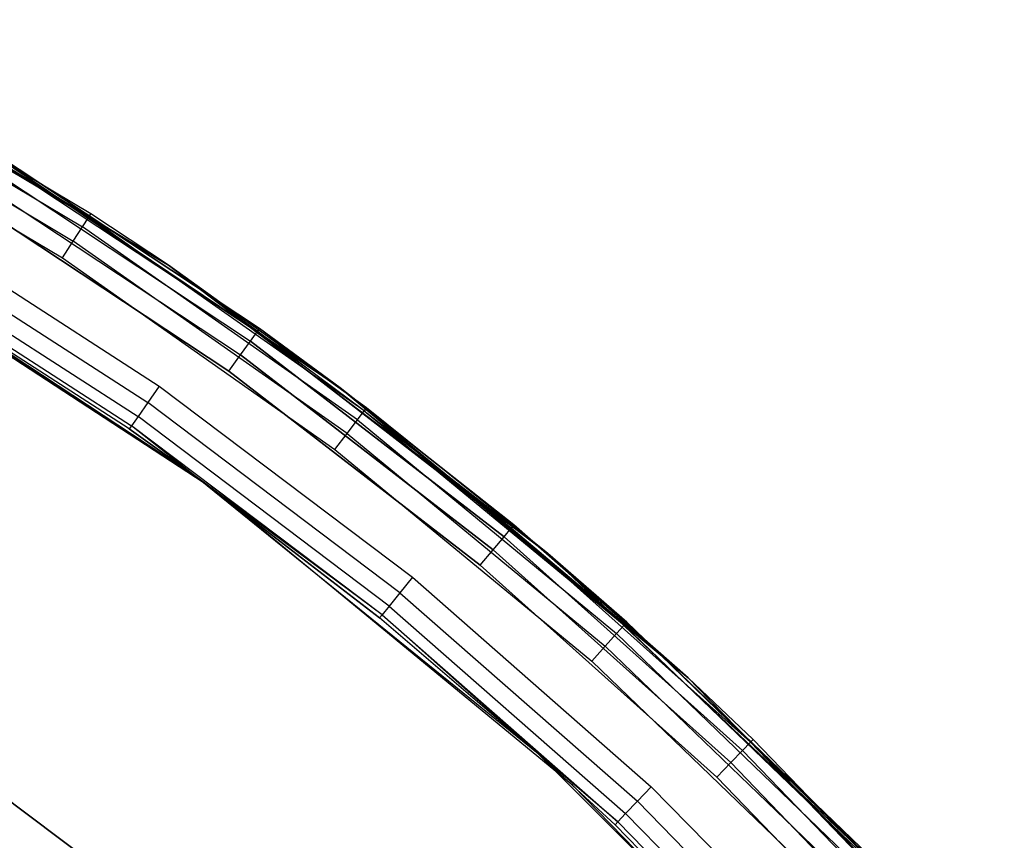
# Model space of a CAD drawing. Extents: x -4.43 to 3.97, y -4.36 to 4.03.
# Tile 32 of 32: x 1.98 to 2.92, y 2.76 to 3.54. Entities that reach past the tile are written whole.
import ezdxf

# ---------------------------------------------------------------- set-up
doc = ezdxf.new("R2010")
doc.units = 0
doc.header["$LTSCALE"] = 2.54
doc.layers.get('0').update_dxf_attribs({"color": 13, "linetype": 'CONTINUOUS'})

# ---------------------------------------------------------------- blocks, each defined once
blk = doc.blocks.new('Z_O_ENIE_CRES_STL_1')
at = {"color": 0}
for p, q in [((7.23964, 3.71075), (7.62931, 3.47629)), ((7.23964, 3.71075), (7.62931, 3.47629)), ((7.27693, 3.68641, -5.76913), (7.55324, 3.52214, -5.76913)), ((7.27693, 3.68641, -5.76913), (7.55324, 3.52214, -5.76913)), ((7.62931, 3.47629), (7.27875, 3.68975, -5.75)), ((7.62931, 3.47629), (7.27875, 3.68975, -5.75)), ((7.55531, 3.52533, -5.75), (7.27875, 3.68975, -5.75)), ((7.55531, 3.52533, -5.75), (7.27875, 3.68975, -5.75)), ((7.27175, 3.67689, -5.78536), (7.54734, 3.51304, -5.78536)), ((7.27175, 3.67689, -5.78536), (7.54734, 3.51304, -5.78536)), ((7.264, 3.66264, -5.79619), (7.53853, 3.49943, -5.79619)), ((7.264, 3.66264, -5.79619), (7.53853, 3.49943, -5.79619)), ((7.25486, 3.64583, -5.8), (7.52813, 3.48337, -5.8)), ((7.25486, 3.64583, -5.8), (7.52813, 3.48337, -5.8)), ((7.43445, 3.60072, -5.8), (7.79322, 3.35933, -5.8)), ((7.79322, 3.35933, -6.5), (7.43445, 3.60072, -6.5)), ((7.43445, 3.60072, -5.8), (7.79322, 3.35933, -5.8)), ((7.79322, 3.35933, -6.5), (7.43445, 3.60072, -6.5)), ((7.45829, 3.58184, -6.53087), (7.71391, 3.41272, -6.53087)), ((7.45829, 3.58184, -6.53087), (7.71391, 3.41272, -6.53087)), ((7.45829, 3.58184, -7.96913), (7.71391, 3.41272, -7.96913)), ((7.45829, 3.58184, -7.96913), (7.71391, 3.41272, -7.96913)), ((7.46027, 3.58509, -6.55), (7.71613, 3.41582, -6.55)), ((7.71613, 3.41582, -7.95), (7.46027, 3.58509, -7.95)), ((7.46027, 3.58509, -6.55), (7.71613, 3.41582, -6.55)), ((7.71613, 3.41582, -7.95), (7.46027, 3.58509, -7.95)), ((7.45264, 3.57259, -6.51464), (7.70761, 3.40391, -6.51464)), ((7.45264, 3.57259, -6.51464), (7.70761, 3.40391, -6.51464)), ((7.45264, 3.57259, -7.98536), (7.70761, 3.40391, -7.98536)), ((7.45264, 3.57259, -7.98536), (7.70761, 3.40391, -7.98536)), ((7.44419, 3.55874, -6.50381), (7.69817, 3.39071, -6.50381)), ((7.44419, 3.55874, -6.50381), (7.69817, 3.39071, -6.50381)), ((7.44419, 3.55874, -7.99619), (7.69817, 3.39071, -7.99619)), ((7.44419, 3.55874, -7.99619), (7.69817, 3.39071, -7.99619)), ((7.68704, 3.37515, -6.5), (7.43422, 3.54241, -6.5)), ((7.43422, 3.54241, -8), (7.68704, 3.37515, -8)), ((7.68704, 3.37515, -6.5), (7.43422, 3.54241, -6.5)), ((7.43422, 3.54241, -8), (7.68704, 3.37515, -8)), ((7.36591, 3.52518, -6.5), (7.62054, 3.36094, -6.5)), ((7.36591, 3.52518, -6.5), (7.62054, 3.36094, -6.5)), ((7.55324, 3.52214, -5.76913), (7.55531, 3.52533, -5.75)), ((7.55324, 3.52214, -5.76913), (7.55531, 3.52533, -5.75)), ((7.62931, 3.47629), (7.55531, 3.52533, -5.75)), ((7.62931, 3.47629, -5.75), (7.55531, 3.52533, -5.75)), ((7.62931, 3.47629), (7.55531, 3.52533, -5.75)), ((7.62931, 3.47629, -5.75), (7.55531, 3.52533, -5.75)), ((7.54734, 3.51304, -5.78536), (7.55324, 3.52214, -5.76913)), ((7.54734, 3.51304, -5.78536), (7.55324, 3.52214, -5.76913)), ((7.62931, 3.47629, -5.75), (7.55324, 3.52214, -5.76913)), ((7.62931, 3.47629, -5.75), (7.55324, 3.52214, -5.76913)), ((7.81616, 3.3372, -5.76913), (7.55324, 3.52214, -5.76913)), ((7.81616, 3.3372, -5.76913), (7.55324, 3.52214, -5.76913)), ((7.67087, 3.26335, -5.8), (7.29732, 3.5074, -5.8)), ((7.67087, 3.26335, -0.15), (7.29732, 3.5074, -0.15)), ((7.67087, 3.26335, -5.8), (7.29732, 3.5074, -5.8)), ((7.67087, 3.26335, -0.15), (7.29732, 3.5074, -0.15)), ((7.65285, 3.27652, -8), (7.29732, 3.5074, -8)), ((7.65285, 3.27652, -8), (7.29732, 3.5074, -8)), ((7.35614, 3.50873, -6.50381), (7.60958, 3.34525, -6.50381)), ((7.35614, 3.50873, -6.50381), (7.60958, 3.34525, -6.50381)), ((7.53853, 3.49943, -5.79619), (7.54734, 3.51304, -5.78536)), ((7.53853, 3.49943, -5.79619), (7.54734, 3.51304, -5.78536)), ((7.80959, 3.32858, -5.78536), (7.54734, 3.51304, -5.78536)), ((7.80959, 3.32858, -5.78536), (7.54734, 3.51304, -5.78536)), ((7.52813, 3.48337, -5.8), (7.53853, 3.49943, -5.79619)), ((7.52813, 3.48337, -5.8), (7.53853, 3.49943, -5.79619)), ((7.79976, 3.31568, -5.79619), (7.53853, 3.49943, -5.79619)), ((7.79976, 3.31568, -5.79619), (7.53853, 3.49943, -5.79619)), ((7.34786, 3.49478, -6.51464), (7.60029, 3.33195, -6.51464)), ((7.34786, 3.49478, -6.51464), (7.60029, 3.33195, -6.51464)), ((7.5919, 3.31995, -6.55), (7.34038, 3.48219, -6.55)), ((7.34038, 3.48219, -6.55), (7.65285, 3.27652, -8)), ((7.34038, 3.48219, -6.55), (7.65285, 3.27652, -8)), ((7.5919, 3.31995, -6.55), (7.34038, 3.48219, -6.55)), ((7.34232, 3.48546, -6.53087), (7.59408, 3.32307, -6.53087)), ((7.34232, 3.48546, -6.53087), (7.59408, 3.32307, -6.53087)), ((7.52813, 3.48337, -5.8), (7.78816, 3.30047, -5.8)), ((7.52813, 3.48337, -5.8), (7.78816, 3.30047, -5.8)), ((7.81847, 3.34023, -5.75), (7.62931, 3.47629)), ((7.62931, 3.47629), (7.99134, 3.20108)), ((7.81847, 3.34023, -5.75), (7.62931, 3.47629)), ((7.81847, 3.34023, -5.75), (7.62931, 3.47629, -5.75)), ((7.62931, 3.47629, -5.75), (7.62931, 3.47629)), ((7.62931, 3.47629, -5.75), (7.62931, 3.47629)), ((7.62931, 3.47629), (7.99134, 3.20108)), ((7.81847, 3.34023, -5.75), (7.62931, 3.47629, -5.75)), ((7.81616, 3.3372, -5.76913), (7.62931, 3.47629, -5.75)), ((7.81616, 3.3372, -5.76913), (7.62931, 3.47629, -5.75)), ((7.70761, 3.40391, -6.51464), (7.71391, 3.41272, -6.53087)), ((7.70761, 3.40391, -6.51464), (7.71391, 3.41272, -6.53087)), ((7.70761, 3.40391, -7.98536), (7.71391, 3.41272, -7.96913)), ((7.70761, 3.40391, -7.98536), (7.71391, 3.41272, -7.96913)), ((7.71613, 3.41582, -6.55), (7.71391, 3.41272, -6.53087)), ((7.71613, 3.41582, -6.55), (7.71391, 3.41272, -6.53087)), ((7.71391, 3.41272, -7.96913), (7.71613, 3.41582, -7.95)), ((7.71391, 3.41272, -7.96913), (7.71613, 3.41582, -7.95)), ((7.79322, 3.35933, -6.55), (7.71391, 3.41272, -6.53087)), ((7.71391, 3.41272, -6.53087), (7.95651, 3.22539, -6.53087)), ((7.79322, 3.35933, -6.55), (7.71391, 3.41272, -6.53087)), ((7.71391, 3.41272, -6.53087), (7.95651, 3.22539, -6.53087)), ((7.79322, 3.35933, -7.95), (7.71391, 3.41272, -7.96913)), ((7.79322, 3.35933, -7.95), (7.71391, 3.41272, -7.96913)), ((7.95651, 3.22539, -7.96913), (7.71391, 3.41272, -7.96913)), ((7.95651, 3.22539, -7.96913), (7.71391, 3.41272, -7.96913)), ((7.71613, 3.41582, -6.55), (7.71613, 3.41582, -7.95)), ((7.71613, 3.41582, -6.55), (7.71613, 3.41582, -7.95)), ((7.71613, 3.41582, -6.55), (7.79322, 3.35933, -6.55)), ((7.79322, 3.35933, -7.95), (7.71613, 3.41582, -7.95)), ((7.71613, 3.41582, -6.55), (7.79322, 3.35933, -6.55)), ((7.79322, 3.35933, -7.95), (7.71613, 3.41582, -7.95)), ((7.69817, 3.39071, -6.50381), (7.70761, 3.40391, -6.51464)), ((7.69817, 3.39071, -6.50381), (7.70761, 3.40391, -6.51464)), ((7.69817, 3.39071, -7.99619), (7.70761, 3.40391, -7.98536)), ((7.69817, 3.39071, -7.99619), (7.70761, 3.40391, -7.98536)), ((7.70761, 3.40391, -6.51464), (7.94958, 3.21706, -6.51464)), ((7.70761, 3.40391, -6.51464), (7.94958, 3.21706, -6.51464)), ((7.94958, 3.21706, -7.98536), (7.70761, 3.40391, -7.98536)), ((7.94958, 3.21706, -7.98536), (7.70761, 3.40391, -7.98536)), ((7.68704, 3.37515, -6.5), (7.69817, 3.39071, -6.50381)), ((7.68704, 3.37515, -6.5), (7.69817, 3.39071, -6.50381)), ((7.68704, 3.37515, -8), (7.69817, 3.39071, -7.99619)), ((7.68704, 3.37515, -8), (7.69817, 3.39071, -7.99619)), ((7.69817, 3.39071, -6.50381), (7.9392, 3.20459, -6.50381)), ((7.69817, 3.39071, -6.50381), (7.9392, 3.20459, -6.50381)), ((7.9392, 3.20459, -7.99619), (7.69817, 3.39071, -7.99619)), ((7.9392, 3.20459, -7.99619), (7.69817, 3.39071, -7.99619)), ((7.92696, 3.18989, -6.5), (7.68704, 3.37515, -6.5)), ((7.68704, 3.37515, -8), (7.92696, 3.18989, -8)), ((7.92696, 3.18989, -6.5), (7.68704, 3.37515, -6.5)), ((7.68704, 3.37515, -8), (7.92696, 3.18989, -8)), ((7.62054, 3.36094, -6.5), (7.60958, 3.34525, -6.50381)), ((7.62054, 3.36094, -6.5), (7.60958, 3.34525, -6.50381)), ((7.62054, 3.36094, -6.5), (7.86234, 3.17834, -6.5)), ((7.62054, 3.36094, -6.5), (7.86234, 3.17834, -6.5)), ((7.79322, 3.35933, -5.8), (7.79322, 3.35933, -6.5)), ((7.79322, 3.35933, -5.8), (8.12527, 3.08232, -5.8)), ((8.12527, 3.08232, -6.5), (7.79322, 3.35933, -6.5)), ((7.79322, 3.35933, -5.8), (7.79322, 3.35933, -6.5)), ((7.79322, 3.35933, -5.8), (8.12527, 3.08232, -5.8)), ((8.12527, 3.08232, -6.5), (7.79322, 3.35933, -6.5)), ((7.79322, 3.35933, -6.55), (7.79322, 3.35933, -7.95)), ((7.79322, 3.35933, -6.55), (7.79322, 3.35933, -7.95)), ((7.79322, 3.35933, -6.55), (7.95895, 3.22832, -6.55)), ((7.95895, 3.22832, -7.95), (7.79322, 3.35933, -7.95)), ((7.95651, 3.22539, -6.53087), (7.79322, 3.35933, -6.55)), ((7.79322, 3.35933, -6.55), (7.95895, 3.22832, -6.55)), ((7.95651, 3.22539, -6.53087), (7.79322, 3.35933, -6.55)), ((7.95895, 3.22832, -7.95), (7.79322, 3.35933, -7.95)), ((7.95651, 3.22539, -7.96913), (7.79322, 3.35933, -7.95)), ((7.95651, 3.22539, -7.96913), (7.79322, 3.35933, -7.95)), ((7.60958, 3.34525, -6.50381), (7.60029, 3.33195, -6.51464)), ((7.60958, 3.34525, -6.50381), (7.60029, 3.33195, -6.51464)), ((7.85025, 3.1635, -6.50381), (7.60958, 3.34525, -6.50381)), ((7.85025, 3.1635, -6.50381), (7.60958, 3.34525, -6.50381)), ((7.80959, 3.32858, -5.78536), (7.81616, 3.3372, -5.76913)), ((7.80959, 3.32858, -5.78536), (7.81616, 3.3372, -5.76913)), ((7.81847, 3.34023, -5.75), (7.81616, 3.3372, -5.76913)), ((7.81847, 3.34023, -5.75), (7.81616, 3.3372, -5.76913)), ((7.81616, 3.3372, -5.76913), (8.06416, 3.13268, -5.76913)), ((7.81616, 3.3372, -5.76913), (8.06416, 3.13268, -5.76913)), ((7.81616, 3.3372, -5.76913), (7.99134, 3.20108, -5.75)), ((7.81616, 3.3372, -5.76913), (7.99134, 3.20108, -5.75)), ((7.99134, 3.20108), (7.81847, 3.34023, -5.75)), ((7.99134, 3.20108, -5.75), (7.81847, 3.34023, -5.75)), ((7.99134, 3.20108), (7.81847, 3.34023, -5.75)), ((7.99134, 3.20108, -5.75), (7.81847, 3.34023, -5.75)), ((7.60029, 3.33195, -6.51464), (7.59408, 3.32307, -6.53087)), ((7.60029, 3.33195, -6.51464), (7.59408, 3.32307, -6.53087)), ((7.84, 3.15093, -6.51464), (7.60029, 3.33195, -6.51464)), ((7.84, 3.15093, -6.51464), (7.60029, 3.33195, -6.51464)), ((7.79976, 3.31568, -5.79619), (7.80959, 3.32858, -5.78536)), ((7.79976, 3.31568, -5.79619), (7.80959, 3.32858, -5.78536)), ((7.80959, 3.32858, -5.78536), (8.05695, 3.12459, -5.78536)), ((7.80959, 3.32858, -5.78536), (8.05695, 3.12459, -5.78536)), ((7.59408, 3.32307, -6.53087), (7.5919, 3.31995, -6.55)), ((7.59408, 3.32307, -6.53087), (7.5919, 3.31995, -6.55)), ((7.65285, 3.27652, -6.55), (7.5919, 3.31995, -6.55)), ((7.5919, 3.31995, -6.55), (7.65285, 3.27652, -8)), ((7.5919, 3.31995, -6.55), (7.65285, 3.27652, -8)), ((7.65285, 3.27652, -6.55), (7.5919, 3.31995, -6.55)), ((7.65285, 3.27652, -6.55), (7.59408, 3.32307, -6.53087)), ((7.65285, 3.27652, -6.55), (7.59408, 3.32307, -6.53087)), ((7.83316, 3.14253, -6.53087), (7.59408, 3.32307, -6.53087)), ((7.83316, 3.14253, -6.53087), (7.59408, 3.32307, -6.53087)), ((7.78816, 3.30047, -5.8), (7.79976, 3.31568, -5.79619)), ((7.78816, 3.30047, -5.8), (7.79976, 3.31568, -5.79619)), ((7.79976, 3.31568, -5.79619), (8.04615, 3.11248, -5.79619)), ((7.79976, 3.31568, -5.79619), (8.04615, 3.11248, -5.79619)), ((7.78816, 3.30047, -5.8), (8.03342, 3.0982, -5.8)), ((7.78816, 3.30047, -5.8), (8.03342, 3.0982, -5.8)), ((7.9823, 3.00974, -8), (7.65285, 3.27652, -8)), ((7.65285, 3.27652, -8), (7.65285, 3.27652, -6.55)), ((7.65285, 3.27652, -8), (7.65285, 3.27652, -6.55)), ((7.65285, 3.27652, -8), (7.83075, 3.13958, -6.55)), ((7.83075, 3.13958, -6.55), (7.65285, 3.27652, -6.55)), ((7.65285, 3.27652, -8), (7.83075, 3.13958, -6.55)), ((7.9823, 3.00974, -8), (7.65285, 3.27652, -8)), ((7.83075, 3.13958, -6.55), (7.65285, 3.27652, -6.55)), ((7.83316, 3.14253, -6.53087), (7.65285, 3.27652, -6.55)), ((7.83316, 3.14253, -6.53087), (7.65285, 3.27652, -6.55)), ((8.01531, 2.97968, -5.8), (7.67087, 3.26335, -5.8)), ((8.01531, 2.97968, -0.15), (7.67087, 3.26335, -0.15)), ((7.67087, 3.26335, -0.15), (7.67087, 3.26335, -5.8)), ((8.01531, 2.97968, -5.8), (7.67087, 3.26335, -5.8)), ((7.67087, 3.26335, -0.15), (7.67087, 3.26335, -5.8)), ((8.01531, 2.97968, -0.15), (7.67087, 3.26335, -0.15)), ((7.94958, 3.21706, -6.51464), (7.95651, 3.22539, -6.53087)), ((7.94958, 3.21706, -6.51464), (7.95651, 3.22539, -6.53087)), ((7.94958, 3.21706, -7.98536), (7.95651, 3.22539, -7.96913)), ((7.94958, 3.21706, -7.98536), (7.95651, 3.22539, -7.96913)), ((7.95895, 3.22832, -6.55), (7.95651, 3.22539, -6.53087)), ((7.95895, 3.22832, -6.55), (7.95651, 3.22539, -6.53087)), ((7.95895, 3.22832, -7.95), (7.95651, 3.22539, -7.96913)), ((7.95895, 3.22832, -7.95), (7.95651, 3.22539, -7.96913)), ((8.12527, 3.08232, -6.55), (7.95651, 3.22539, -6.53087)), ((7.95651, 3.22539, -6.53087), (8.18479, 3.02085, -6.53087)), ((8.12527, 3.08232, -6.55), (7.95651, 3.22539, -6.53087)), ((7.95651, 3.22539, -6.53087), (8.18479, 3.02085, -6.53087)), ((7.95651, 3.22539, -7.96913), (8.18479, 3.02085, -7.96913)), ((7.95651, 3.22539, -7.96913), (8.18479, 3.02085, -7.96913)), ((7.95651, 3.22539, -7.96913), (8.12527, 3.08232, -7.95)), ((7.95651, 3.22539, -7.96913), (8.12527, 3.08232, -7.95)), ((7.95895, 3.22832, -6.55), (7.95895, 3.22832, -7.95)), ((7.95895, 3.22832, -6.55), (7.95895, 3.22832, -7.95)), ((7.95895, 3.22832, -6.55), (8.12527, 3.08232, -6.55)), ((8.12527, 3.08232, -7.95), (7.95895, 3.22832, -7.95)), ((7.95895, 3.22832, -6.55), (8.12527, 3.08232, -6.55)), ((8.12527, 3.08232, -7.95), (7.95895, 3.22832, -7.95)), ((7.9392, 3.20459, -6.50381), (7.94958, 3.21706, -6.51464)), ((7.9392, 3.20459, -6.50381), (7.94958, 3.21706, -6.51464)), ((7.9392, 3.20459, -7.99619), (7.94958, 3.21706, -7.98536)), ((7.9392, 3.20459, -7.99619), (7.94958, 3.21706, -7.98536)), ((7.94958, 3.21706, -6.51464), (8.17727, 3.01305, -6.51464)), ((7.94958, 3.21706, -6.51464), (8.17727, 3.01305, -6.51464)), ((7.94958, 3.21706, -7.98536), (8.17727, 3.01305, -7.98536)), ((7.94958, 3.21706, -7.98536), (8.17727, 3.01305, -7.98536)), ((7.92696, 3.18989, -6.5), (7.9392, 3.20459, -6.50381)), ((7.92696, 3.18989, -6.5), (7.9392, 3.20459, -6.50381)), ((7.92696, 3.18989, -8), (7.9392, 3.20459, -7.99619)), ((7.92696, 3.18989, -8), (7.9392, 3.20459, -7.99619)), ((7.9392, 3.20459, -6.50381), (8.16601, 3.00137, -6.50381)), ((7.9392, 3.20459, -6.50381), (8.16601, 3.00137, -6.50381)), ((7.9392, 3.20459, -7.99619), (8.16601, 3.00137, -7.99619)), ((7.9392, 3.20459, -7.99619), (8.16601, 3.00137, -7.99619)), ((8.06669, 3.13552, -5.75), (7.99134, 3.20108)), ((7.99134, 3.20108), (8.3215, 2.88834)), ((8.06669, 3.13552, -5.75), (7.99134, 3.20108)), ((8.06669, 3.13552, -5.75), (7.99134, 3.20108, -5.75)), ((7.99134, 3.20108, -5.75), (7.99134, 3.20108)), ((7.99134, 3.20108, -5.75), (7.99134, 3.20108)), ((7.99134, 3.20108), (8.3215, 2.88834)), ((8.06669, 3.13552, -5.75), (7.99134, 3.20108, -5.75)), ((8.06416, 3.13268, -5.76913), (7.99134, 3.20108, -5.75)), ((8.06416, 3.13268, -5.76913), (7.99134, 3.20108, -5.75)), ((8.15273, 2.9876, -6.5), (7.92696, 3.18989, -6.5)), ((7.92696, 3.18989, -8), (8.15273, 2.9876, -8)), ((8.15273, 2.9876, -6.5), (7.92696, 3.18989, -6.5)), ((7.92696, 3.18989, -8), (8.15273, 2.9876, -8)), ((7.86234, 3.17834, -6.5), (7.85025, 3.1635, -6.50381)), ((7.86234, 3.17834, -6.5), (7.85025, 3.1635, -6.50381)), ((7.86234, 3.17834, -6.5), (8.08999, 2.97838, -6.5)), ((7.86234, 3.17834, -6.5), (8.08999, 2.97838, -6.5)), ((7.85025, 3.1635, -6.50381), (7.84, 3.15093, -6.51464)), ((7.85025, 3.1635, -6.50381), (7.84, 3.15093, -6.51464)), ((7.85025, 3.1635, -6.50381), (8.07684, 2.96448, -6.50381)), ((7.85025, 3.1635, -6.50381), (8.07684, 2.96448, -6.50381)), ((7.84, 3.15093, -6.51464), (7.83316, 3.14253, -6.53087)), ((7.84, 3.15093, -6.51464), (7.83316, 3.14253, -6.53087)), ((7.84, 3.15093, -6.51464), (8.06569, 2.95269, -6.51464)), ((7.84, 3.15093, -6.51464), (8.06569, 2.95269, -6.51464)), ((7.83075, 3.13958, -6.55), (7.83316, 3.14253, -6.53087)), ((7.83075, 3.13958, -6.55), (7.83316, 3.14253, -6.53087)), ((7.9823, 3.00974, -8), (7.83075, 3.13958, -6.55)), ((7.9823, 3.00974, -8), (7.83075, 3.13958, -6.55)), ((7.9823, 3.00974, -6.55), (7.83075, 3.13958, -6.55)), ((7.9823, 3.00974, -6.55), (7.83075, 3.13958, -6.55)), ((7.83316, 3.14253, -6.53087), (8.05825, 2.94482, -6.53087)), ((7.83316, 3.14253, -6.53087), (8.05825, 2.94482, -6.53087)), ((7.83316, 3.14253, -6.53087), (7.9823, 3.00974, -6.55)), ((7.83316, 3.14253, -6.53087), (7.9823, 3.00974, -6.55)), ((8.05695, 3.12459, -5.78536), (8.06416, 3.13268, -5.76913)), ((8.05695, 3.12459, -5.78536), (8.06416, 3.13268, -5.76913)), ((8.06669, 3.13552, -5.75), (8.06416, 3.13268, -5.76913)), ((8.06669, 3.13552, -5.75), (8.06416, 3.13268, -5.76913)), ((8.06416, 3.13268, -5.76913), (8.29577, 2.90978, -5.76913)), ((8.06416, 3.13268, -5.76913), (8.29577, 2.90978, -5.76913)), ((8.29851, 2.91242, -5.75), (8.06669, 3.13552, -5.75)), ((8.06669, 3.13552, -5.75), (8.3215, 2.88834)), ((8.06669, 3.13552, -5.75), (8.3215, 2.88834)), ((8.29851, 2.91242, -5.75), (8.06669, 3.13552, -5.75)), ((8.04615, 3.11248, -5.79619), (8.05695, 3.12459, -5.78536)), ((8.04615, 3.11248, -5.79619), (8.05695, 3.12459, -5.78536)), ((8.05695, 3.12459, -5.78536), (8.28796, 2.90226, -5.78536)), ((8.05695, 3.12459, -5.78536), (8.28796, 2.90226, -5.78536)), ((8.03342, 3.0982, -5.8), (8.04615, 3.11248, -5.79619)), ((8.03342, 3.0982, -5.8), (8.04615, 3.11248, -5.79619)), ((8.04615, 3.11248, -5.79619), (8.27627, 2.89101, -5.79619)), ((8.04615, 3.11248, -5.79619), (8.27627, 2.89101, -5.79619)), ((8.03342, 3.0982, -5.8), (8.26249, 2.87774, -5.8)), ((8.03342, 3.0982, -5.8), (8.26249, 2.87774, -5.8)), ((8.12527, 3.08232, -5.8), (8.12527, 3.08232, -6.5)), ((8.12527, 3.08232, -5.8), (8.42708, 2.77264, -5.8)), ((8.42708, 2.77264, -6.5), (8.12527, 3.08232, -6.5)), ((8.12527, 3.08232, -5.8), (8.12527, 3.08232, -6.5)), ((8.12527, 3.08232, -5.8), (8.42708, 2.77264, -5.8)), ((8.42708, 2.77264, -6.5), (8.12527, 3.08232, -6.5)), ((8.12527, 3.08232, -6.55), (8.12527, 3.08232, -7.95)), ((8.12527, 3.08232, -6.55), (8.12527, 3.08232, -7.95)), ((8.12527, 3.08232, -6.55), (8.18743, 3.02359, -6.55)), ((8.18743, 3.02359, -7.95), (8.12527, 3.08232, -7.95)), ((8.12527, 3.08232, -6.55), (8.18743, 3.02359, -6.55)), ((8.12527, 3.08232, -6.55), (8.18479, 3.02085, -6.53087)), ((8.12527, 3.08232, -6.55), (8.18479, 3.02085, -6.53087)), ((8.18743, 3.02359, -7.95), (8.12527, 3.08232, -7.95)), ((8.18479, 3.02085, -7.96913), (8.12527, 3.08232, -7.95)), ((8.18479, 3.02085, -7.96913), (8.12527, 3.08232, -7.95)), ((7.64252, 2.84116, -7.49395), (7.33782, 3.0698, -7.49395)), ((7.33782, 3.0698, -5.89395), (7.64252, 2.84116, -5.89395)), ((7.33782, 3.0698, -5.89395), (7.64252, 2.84116, -5.89395)), ((7.64252, 2.84116, -7.49395), (7.33782, 3.0698, -7.49395)), ((8.17727, 3.01305, -6.51464), (8.18479, 3.02085, -6.53087)), ((8.17727, 3.01305, -6.51464), (8.18479, 3.02085, -6.53087)), ((8.17727, 3.01305, -7.98536), (8.18479, 3.02085, -7.96913)), ((8.17727, 3.01305, -7.98536), (8.18479, 3.02085, -7.96913)), ((8.18743, 3.02359, -6.55), (8.18479, 3.02085, -6.53087)), ((8.18743, 3.02359, -6.55), (8.18479, 3.02085, -6.53087)), ((8.18743, 3.02359, -7.95), (8.18479, 3.02085, -7.96913)), ((8.18743, 3.02359, -7.95), (8.18479, 3.02085, -7.96913)), ((8.18479, 3.02085, -6.53087), (8.39753, 2.8002, -6.53087)), ((8.18479, 3.02085, -6.53087), (8.39753, 2.8002, -6.53087)), ((8.18479, 3.02085, -7.96913), (8.39753, 2.8002, -7.96913)), ((8.18479, 3.02085, -7.96913), (8.39753, 2.8002, -7.96913)), ((8.18743, 3.02359, -6.55), (8.18743, 3.02359, -7.95)), ((8.18743, 3.02359, -6.55), (8.18743, 3.02359, -7.95)), ((8.18743, 3.02359, -6.55), (8.40036, 2.80274, -6.55)), ((8.40036, 2.80274, -7.95), (8.18743, 3.02359, -7.95)), ((8.18743, 3.02359, -6.55), (8.40036, 2.80274, -6.55)), ((8.40036, 2.80274, -7.95), (8.18743, 3.02359, -7.95)), ((8.28206, 2.70998, -8), (7.9823, 3.00974, -8)), ((7.9823, 3.00974, -8), (7.9823, 3.00974, -6.55)), ((7.9823, 3.00974, -8), (7.9823, 3.00974, -6.55)), ((7.9823, 3.00974, -8), (8.05563, 2.94206, -6.55)), ((8.05563, 2.94206, -6.55), (7.9823, 3.00974, -6.55)), ((7.9823, 3.00974, -8), (8.05563, 2.94206, -6.55)), ((8.28206, 2.70998, -8), (7.9823, 3.00974, -8)), ((8.05563, 2.94206, -6.55), (7.9823, 3.00974, -6.55)), ((8.05825, 2.94482, -6.53087), (7.9823, 3.00974, -6.55)), ((8.05825, 2.94482, -6.53087), (7.9823, 3.00974, -6.55)), ((8.16601, 3.00137, -6.50381), (8.17727, 3.01305, -6.51464)), ((8.16601, 3.00137, -6.50381), (8.17727, 3.01305, -6.51464)), ((8.16601, 3.00137, -7.99619), (8.17727, 3.01305, -7.98536)), ((8.16601, 3.00137, -7.99619), (8.17727, 3.01305, -7.98536)), ((8.17727, 3.01305, -6.51464), (8.38946, 2.79297, -6.51464)), ((8.17727, 3.01305, -6.51464), (8.38946, 2.79297, -6.51464)), ((8.17727, 3.01305, -7.98536), (8.38946, 2.79297, -7.98536)), ((8.17727, 3.01305, -7.98536), (8.38946, 2.79297, -7.98536)), ((8.15273, 2.9876, -6.5), (8.16601, 3.00137, -6.50381)), ((8.15273, 2.9876, -6.5), (8.16601, 3.00137, -6.50381)), ((8.15273, 2.9876, -8), (8.16601, 3.00137, -7.99619)), ((8.15273, 2.9876, -8), (8.16601, 3.00137, -7.99619)), ((8.16601, 3.00137, -6.50381), (8.37738, 2.78214, -6.50381)), ((8.16601, 3.00137, -6.50381), (8.37738, 2.78214, -6.50381)), ((8.16601, 3.00137, -7.99619), (8.37738, 2.78214, -7.99619)), ((8.16601, 3.00137, -7.99619), (8.37738, 2.78214, -7.99619)), ((8.32645, 2.65985, -5.8), (8.01531, 2.97968, -5.8)), ((8.32645, 2.65985, -0.15), (8.01531, 2.97968, -0.15)), ((8.01531, 2.97968, -0.15), (8.01531, 2.97968, -5.8)), ((8.32645, 2.65985, -5.8), (8.01531, 2.97968, -5.8)), ((8.01531, 2.97968, -0.15), (8.01531, 2.97968, -5.8)), ((8.32645, 2.65985, -0.15), (8.01531, 2.97968, -0.15)), ((8.36313, 2.76937, -6.5), (8.15273, 2.9876, -6.5)), ((8.15273, 2.9876, -8), (8.36313, 2.76937, -8)), ((8.36313, 2.76937, -6.5), (8.15273, 2.9876, -6.5)), ((8.15273, 2.9876, -8), (8.36313, 2.76937, -8)), ((8.08999, 2.97838, -6.5), (8.07684, 2.96448, -6.50381)), ((8.08999, 2.97838, -6.5), (8.07684, 2.96448, -6.50381)), ((8.08999, 2.97838, -6.5), (8.30226, 2.76215, -6.5)), ((8.08999, 2.97838, -6.5), (8.30226, 2.76215, -6.5)), ((8.07684, 2.96448, -6.50381), (8.06569, 2.95269, -6.51464)), ((8.07684, 2.96448, -6.50381), (8.06569, 2.95269, -6.51464)), ((8.07684, 2.96448, -6.50381), (8.28812, 2.74926, -6.50381)), ((8.07684, 2.96448, -6.50381), (8.28812, 2.74926, -6.50381)), ((8.06569, 2.95269, -6.51464), (8.05825, 2.94482, -6.53087)), ((8.06569, 2.95269, -6.51464), (8.05825, 2.94482, -6.53087)), ((8.06569, 2.95269, -6.51464), (8.27613, 2.73833, -6.51464)), ((8.06569, 2.95269, -6.51464), (8.27613, 2.73833, -6.51464)), ((8.05563, 2.94206, -6.55), (8.05825, 2.94482, -6.53087)), ((8.05563, 2.94206, -6.55), (8.05825, 2.94482, -6.53087)), ((8.28206, 2.70998, -8), (8.05563, 2.94206, -6.55)), ((8.28206, 2.70998, -8), (8.05563, 2.94206, -6.55)), ((8.26531, 2.72847, -6.55), (8.05563, 2.94206, -6.55)), ((8.26531, 2.72847, -6.55), (8.05563, 2.94206, -6.55)), ((8.05825, 2.94482, -6.53087), (8.26812, 2.73103, -6.53087)), ((8.05825, 2.94482, -6.53087), (8.26812, 2.73103, -6.53087))]:
    blk.add_line(p, q, dxfattribs=at)

msp = doc.modelspace()

# ---------------------------------------------------------------- block references
at = {"color": 0}
msp.add_blockref('Z_O_ENIE_CRES_STL_1', (-5.50672, -0.1662, 4.38335), dxfattribs=at)

doc.saveas('drawing.dxf')
